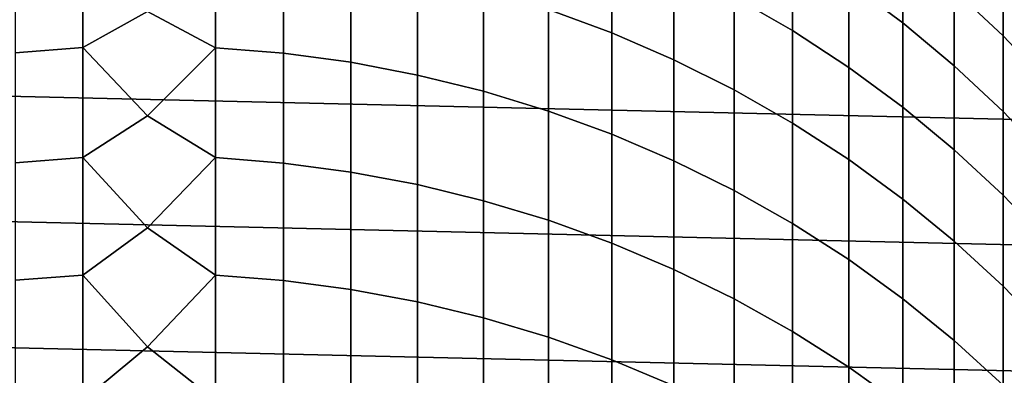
# Model space of a CAD drawing. Header units: metres. Extents: x -28 to 70, y -212 to 28.
# Tile 154 of 239: x -1.28 to 8.59, y 1.66 to 5.23. Entities that reach past the tile are written whole.
import ezdxf

# ---------------------------------------------------------------- set-up
doc = ezdxf.new("R2010")
doc.units = ezdxf.units.M
doc.layers.add('solid_10_261_102_XXX', color=7, linetype='CONTINUOUS')

msp = doc.modelspace()

# ---------------------------------------------------------------- linework, layer by layer
at = {"layer": 'solid_10_261_102_XXX'}
for points in [[(-26.450205, 7.525734, -5), (26.769545, 6.296132, -5), (27.031759, 5.053116, -5), (-26.769545, 6.296132, -5)], [(7.029555, 6.365871, 340.991516), (7.029555, 5.59711, 343.886932), (7.57031, 5.195091, 343.774292), (7.57031, 5.960925, 340.889893)], [(-26.769545, 6.296132, -5), (27.031759, 5.053116, -5), (27.236292, 3.799254, -5), (-27.031759, 5.053116, -5)], [(4.019004, 6.268445, 347.230927), (4.019004, 5.329293, 350.121338), (4.65555, 5.094443, 350.041473), (4.65555, 6.031502, 347.157501)], [(5.880963, 6.308697, 344.086304), (5.880963, 5.455424, 346.978973), (6.465825, 5.118174, 346.874481), (6.465825, 5.968717, 343.991028)], [(8.086323, 6.210614, 337.888611), (8.086323, 5.526667, 340.780914), (8.575907, 5.064518, 340.664948), (8.575907, 5.74547, 337.785309)], [(4.65555, 6.031502, 347.157501), (4.65555, 5.094443, 350.041473), (5.27688, 4.825538, 349.950012), (5.27688, 5.760199, 347.073425)], [(-1.326928, 5.918366, 350.321686), (-1.326928, 4.894921, 353.201385), (-0.64609, 4.947822, 353.221008), (-0.64609, 5.971783, 350.339844)], [(-0.64609, 5.971783, 350.339844), (-0.64609, 4.947822, 353.221008), (0, 5.311395, 352.277802)], [(0.682211, 5.969879, 350.339203), (0, 5.311395, 352.277802), (0.682211, 4.945936, 353.220306)], [(0.682211, 5.969879, 350.339203), (0.682211, 4.945936, 353.220306), (1.362875, 4.891104, 353.199951), (1.362875, 5.914512, 350.320374)], [(6.465825, 5.968717, 343.991028), (6.465825, 5.118174, 346.874481), (7.029555, 4.749549, 346.760254), (7.029555, 5.59711, 343.886932)], [(7.57031, 5.960925, 340.889893), (7.57031, 5.195091, 343.774292), (8.086323, 4.763972, 343.653503), (8.086323, 5.526667, 340.780914)], [(1.362875, 5.914512, 350.320374), (1.362875, 4.891104, 353.199951), (2.039085, 4.799891, 353.166138), (2.039085, 5.822409, 350.289032)], [(2.039085, 5.822409, 350.289032), (2.039085, 4.799891, 353.166138), (2.708631, 4.672596, 353.118927), (2.708631, 5.693872, 350.245331)], [(5.27688, 5.760199, 347.073425), (5.27688, 4.825538, 349.950012), (5.880963, 4.523457, 349.84729), (5.880963, 5.455424, 346.978973)], [(8.575907, 5.74547, 337.785309), (8.575907, 5.064518, 340.664948), (9.037462, 4.575988, 340.542358), (9.037462, 5.253774, 337.676086)], [(2.708631, 5.693872, 350.245331), (2.708631, 4.672596, 353.118927), (3.369324, 4.509635, 353.058502), (3.369324, 5.529321, 350.189362)], [(3.369324, 5.529321, 350.189362), (3.369324, 4.509635, 353.058502), (4.019004, 4.31154, 352.985016), (4.019004, 5.329293, 350.121338)], [(7.029555, 5.59711, 343.886932), (7.029555, 4.749549, 346.760254), (7.57031, 4.350756, 346.636658), (7.57031, 5.195091, 343.774292)], [(8.086323, 5.526667, 340.780914), (8.086323, 4.763972, 343.653503), (8.575907, 4.305163, 343.524933), (8.575907, 5.064518, 340.664948)], [(5.880963, 5.455424, 346.978973), (5.880963, 4.523457, 349.84729), (6.465825, 4.189187, 349.733612), (6.465825, 5.118174, 346.874481)], [(4.019004, 5.329293, 350.121338), (4.019004, 4.31154, 352.985016), (4.65555, 4.078959, 352.898773), (4.65555, 5.094443, 350.041473)], [(0.682211, 4.945936, 353.220306), (0, 5.311395, 352.277802), (-0.64609, 4.947822, 353.221008), (0, 4.263085, 355.06778)], [(7.57031, 5.195091, 343.774292), (7.57031, 4.350756, 346.636658), (8.086323, 3.923098, 346.50415), (8.086323, 4.763972, 343.653503)], [(-27.031759, 5.053116, -5), (27.236292, 3.799254, -5), (27.38269, 2.537377, -5), (-27.236292, 3.799254, -5)], [(4.65555, 5.094443, 350.041473), (4.65555, 4.078959, 352.898773), (5.27688, 3.812652, 352.800018), (5.27688, 4.825538, 349.950012)], [(6.465825, 5.118174, 346.874481), (6.465825, 4.189187, 349.733612), (7.029555, 3.82382, 349.609344), (7.029555, 4.749549, 346.760254)], [(8.575907, 5.064518, 340.664948), (8.575907, 4.305163, 343.524933), (9.037462, 3.820164, 343.389038), (9.037462, 4.575988, 340.542358)], [(-1.326928, 4.894921, 353.201385), (-1.326928, 3.7932, 356.052063), (-0.64609, 3.845544, 356.07309), (-0.64609, 4.947822, 353.221008)], [(-0.64609, 4.947822, 353.221008), (-0.64609, 3.845544, 356.07309), (0, 4.263085, 355.06778)], [(0.682211, 4.945936, 353.220306), (0, 4.263085, 355.06778), (0.682211, 3.843679, 356.072357)], [(0.682211, 4.945936, 353.220306), (0.682211, 3.843679, 356.072357), (1.362875, 3.789422, 356.050537), (1.362875, 4.891104, 353.199951)], [(1.362875, 4.891104, 353.199951), (1.362875, 3.789422, 356.050537), (2.039085, 3.699167, 356.014221), (2.039085, 4.799891, 353.166138)], [(2.039085, 4.799891, 353.166138), (2.039085, 3.699167, 356.014221), (2.708631, 3.57321, 355.963562), (2.708631, 4.672596, 353.118927)], [(5.27688, 4.825538, 349.950012), (5.27688, 3.812652, 352.800018), (5.880963, 3.51349, 352.689056), (5.880963, 4.523457, 349.84729)], [(7.029555, 4.749549, 346.760254), (7.029555, 3.82382, 349.609344), (7.57031, 3.428551, 349.474915), (7.57031, 4.350756, 346.636658)], [(8.086323, 4.763972, 343.653503), (8.086323, 3.923098, 346.50415), (8.575907, 3.467972, 346.363098), (8.575907, 4.305163, 343.524933)], [(2.708631, 4.672596, 353.118927), (2.708631, 3.57321, 355.963562), (3.369324, 3.41196, 355.898682), (3.369324, 4.509635, 353.058502)], [(3.369324, 4.509635, 353.058502), (3.369324, 3.41196, 355.898682), (4.019004, 3.215946, 355.819855), (4.019004, 4.31154, 352.985016)], [(5.880963, 4.523457, 349.84729), (5.880963, 3.51349, 352.689056), (6.465825, 3.18245, 352.566284), (6.465825, 4.189187, 349.733612)], [(7.57031, 4.350756, 346.636658), (7.57031, 3.428551, 349.474915), (8.086323, 3.004673, 349.33078), (8.086323, 3.923098, 346.50415)], [(0.682211, 3.843679, 356.072357), (0, 4.263085, 355.06778), (-0.64609, 3.845544, 356.07309), (0, 3.140876, 357.828857)], [(4.019004, 4.31154, 352.985016), (4.019004, 3.215946, 355.819855), (4.65555, 2.985808, 355.727264), (4.65555, 4.078959, 352.898773)], [(8.575907, 4.305163, 343.524933), (8.575907, 3.467972, 346.363098), (9.037462, 2.986865, 346.21402), (9.037462, 3.820164, 343.389038)], [(6.465825, 4.189187, 349.733612), (6.465825, 3.18245, 352.566284), (7.029555, 2.820614, 352.432098), (7.029555, 3.82382, 349.609344)], [(4.65555, 4.078959, 352.898773), (4.65555, 2.985808, 355.727264), (5.27688, 2.722298, 355.621277), (5.27688, 3.812652, 352.800018)], [(8.086323, 3.923098, 346.50415), (8.086323, 3.004673, 349.33078), (8.575907, 2.553569, 349.177338), (8.575907, 3.467972, 346.363098)], [(-27.236292, 3.799254, -5), (27.38269, 2.537377, -5), (27.470657, 1.270013, -5), (-27.38269, 2.537377, -5)], [(-1.326928, 3.7932, 356.052063), (-1.326928, 2.614024, 358.871552), (-0.64609, 2.665774, 358.894043), (-0.64609, 3.845544, 356.07309)], [(-0.64609, 3.845544, 356.07309), (-0.64609, 2.665774, 358.894043), (0, 3.140876, 357.828857)], [(0.682211, 3.843679, 356.072357), (0, 3.140876, 357.828857), (0.682211, 2.663929, 358.89325)], [(0.682211, 3.843679, 356.072357), (0.682211, 2.663929, 358.89325), (1.362875, 2.610289, 358.869934), (1.362875, 3.789422, 356.050537)], [(1.362875, 3.789422, 356.050537), (1.362875, 2.610289, 358.869934), (2.039085, 2.52106, 358.831177), (2.039085, 3.699167, 356.014221)], [(5.27688, 3.812652, 352.800018), (5.27688, 2.722298, 355.621277), (5.880963, 2.426278, 355.502197), (5.880963, 3.51349, 352.689056)], [(7.029555, 3.82382, 349.609344), (7.029555, 2.820614, 352.432098), (7.57031, 2.429164, 352.286926), (7.57031, 3.428551, 349.474915)], [(2.039085, 3.699167, 356.014221), (2.039085, 2.52106, 358.831177), (2.708631, 2.396533, 358.7771), (2.708631, 3.57321, 355.963562)], [(2.708631, 3.57321, 355.963562), (2.708631, 2.396533, 358.7771), (3.369324, 2.237115, 358.707855), (3.369324, 3.41196, 355.898682)], [(5.880963, 3.51349, 352.689056), (5.880963, 2.426278, 355.502197), (6.465825, 2.098715, 355.370422), (6.465825, 3.18245, 352.566284)], [(8.575907, 3.467972, 346.363098), (8.575907, 2.553569, 349.177338), (9.037462, 2.076714, 349.015167), (9.037462, 2.986865, 346.21402)], [(3.369324, 3.41196, 355.898682), (3.369324, 2.237115, 358.707855), (4.019004, 2.043328, 358.623657), (4.019004, 3.215946, 355.819855)], [(7.57031, 3.428551, 349.474915), (7.57031, 2.429164, 352.286926), (8.086323, 2.009381, 352.131256), (8.086323, 3.004673, 349.33078)], [(4.019004, 3.215946, 355.819855), (4.019004, 2.043328, 358.623657), (4.65555, 1.815804, 358.524841), (4.65555, 2.985808, 355.727264)], [(6.465825, 3.18245, 352.566284), (6.465825, 2.098715, 355.370422), (7.029555, 1.740679, 355.22641), (7.029555, 2.820614, 352.432098)], [(0.682211, 2.663929, 358.89325), (0, 3.140876, 357.828857), (-0.64609, 2.665774, 358.894043), (0, 1.945563, 360.559113)], [(4.65555, 2.985808, 355.727264), (4.65555, 1.815804, 358.524841), (5.27688, 1.555288, 358.411682), (5.27688, 2.722298, 355.621277)], [(8.086323, 3.004673, 349.33078), (8.086323, 2.009381, 352.131256), (8.575907, 1.562636, 351.965576), (8.575907, 2.553569, 349.177338)], [(7.029555, 2.820614, 352.432098), (7.029555, 1.740679, 355.22641), (7.57031, 1.353341, 355.070587), (7.57031, 2.429164, 352.286926)], [(-1.326928, 2.614024, 358.871552), (-1.326928, 1.358273, 361.657806), (-0.64609, 1.40939, 361.681702), (-0.64609, 2.665774, 358.894043)], [(-0.64609, 2.665774, 358.894043), (-0.64609, 1.40939, 361.681702), (0, 1.945563, 360.559113)], [(5.27688, 2.722298, 355.621277), (5.27688, 1.555288, 358.411682), (5.880963, 1.262631, 358.284576), (5.880963, 2.426278, 355.502197)], [(0.682211, 2.663929, 358.89325), (0, 1.945563, 360.559113), (0.682211, 1.407568, 361.680847)], [(0.682211, 2.663929, 358.89325), (0.682211, 1.407568, 361.680847), (1.362875, 1.354584, 361.656097), (1.362875, 2.610289, 358.869934)], [(1.362875, 2.610289, 358.869934), (1.362875, 1.354584, 361.656097), (2.039085, 1.266447, 361.614899), (2.039085, 2.52106, 358.831177)], [(-27.38269, 2.537377, -5), (27.470657, 1.270013, -5), (27.5, 0, -5), (-27.470657, 1.270013, -5)], [(2.039085, 2.52106, 358.831177), (2.039085, 1.266447, 361.614899), (2.708631, 1.143444, 361.557434), (2.708631, 2.396533, 358.7771)], [(8.575907, 2.553569, 349.177338), (8.575907, 1.562636, 351.965576), (9.037462, 1.090389, 351.790436), (9.037462, 2.076714, 349.015167)], [(2.708631, 2.396533, 358.7771), (2.708631, 1.143444, 361.557434), (3.369324, 0.985977, 361.483856), (3.369324, 2.237115, 358.707855)], [(5.880963, 2.426278, 355.502197), (5.880963, 1.262631, 358.284576), (6.465825, 0.938789, 358.14389), (6.465825, 2.098715, 355.370422)], [(7.57031, 2.429164, 352.286926), (7.57031, 1.353341, 355.070587), (8.086323, 0.937967, 354.903503), (8.086323, 2.009381, 352.131256)], [(3.369324, 2.237115, 358.707855), (3.369324, 0.985977, 361.483856), (4.019004, 0.794561, 361.39444), (4.019004, 2.043328, 358.623657)], [(6.465825, 2.098715, 355.370422), (6.465825, 0.938789, 358.14389), (7.029555, 0.584821, 357.990143), (7.029555, 1.740679, 355.22641)], [(4.019004, 2.043328, 358.623657), (4.019004, 0.794561, 361.39444), (4.65555, 0.569822, 361.289429), (4.65555, 1.815804, 358.524841)], [(8.086323, 2.009381, 352.131256), (8.086323, 0.937967, 354.903503), (8.575907, 0.495914, 354.725677), (8.575907, 1.562636, 351.965576)], [(0.682211, 1.407568, 361.680847), (0, 1.945563, 360.559113), (-0.64609, 1.40939, 361.681702), (0, 0.677993, 363.256561)], [(4.65555, 1.815804, 358.524841), (4.65555, 0.569822, 361.289429), (5.27688, 0.312494, 361.169189), (5.27688, 1.555288, 358.411682)], [(7.029555, 1.740679, 355.22641), (7.029555, 0.584821, 357.990143), (7.57031, 0.201884, 357.823822), (7.57031, 1.353341, 355.070587)]]:
    msp.add_3dface(points, dxfattribs=at)

doc.saveas('drawing.dxf')
